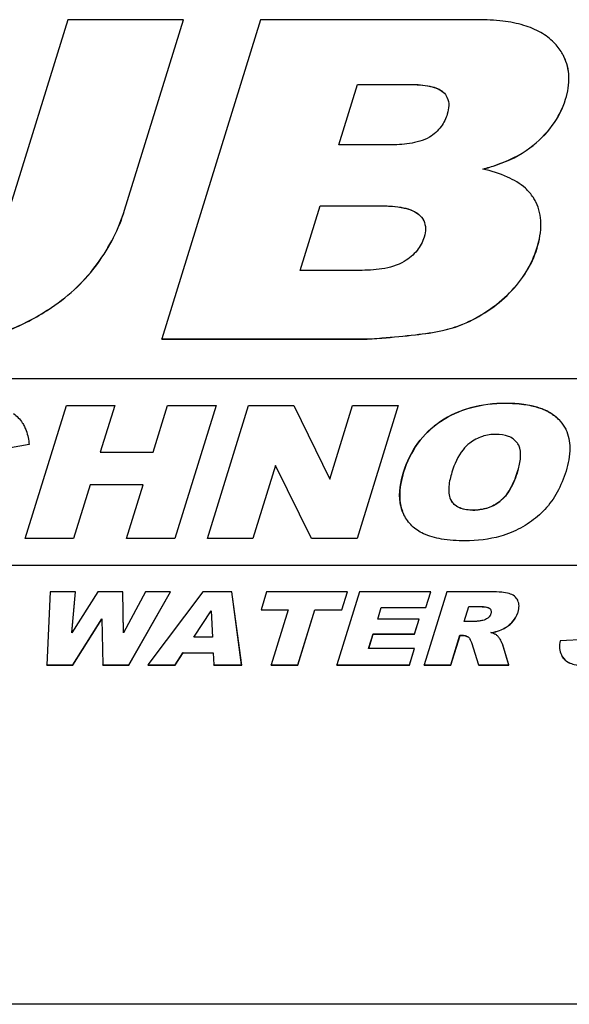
# Model space of a CAD drawing. Header units: millimetres. Extents: x 0 to 4200, y 0 to 2970.
# Tile 9 of 15: x 3184 to 3216, y 832 to 890. Entities that reach past the tile are written whole.
import ezdxf

# ---------------------------------------------------------------- set-up
doc = ezdxf.new("R2010")
doc.units = ezdxf.units.MM
doc.header["$LTSCALE"] = 231
doc.layers.get('0').update_dxf_attribs({"linetype": 'CONTINUOUS'})

msp = doc.modelspace()

# ---------------------------------------------------------------- linework, layer by layer
at = {"color": 7, "linetype": 'Continuous'}
for p, q in [((3186.723, 889.9), (3183.176, 878.423)), ((3193.539, 889.9), (3186.723, 889.9)), ((3190.075, 878.692), (3193.539, 889.9)), ((3190.078, 878.686), (3193.542, 889.894)), ((3198.077, 889.9), (3192.268, 871.1)), ((3193.542, 889.894), (3193.539, 889.9)), ((3210.864, 889.9), (3198.077, 889.9)), ((3215.941, 887.722), (3215.938, 887.727)), ((3202.69, 882.526), (3203.791, 886.092)), ((3202.694, 882.525), (3203.794, 886.085)), ((3203.791, 886.092), (3206.807, 886.092)), ((3203.794, 886.085), (3203.791, 886.092)), ((3203.794, 886.085), (3206.81, 886.085)), ((3205.66, 882.526), (3202.69, 882.526)), ((3200.407, 875.14), (3201.584, 878.949)), ((3200.412, 875.139), (3201.587, 878.942)), ((3201.584, 878.949), (3205.052, 878.949)), ((3201.587, 878.942), (3201.584, 878.949)), ((3201.587, 878.942), (3205.055, 878.942)), ((3203.89, 875.14), (3200.407, 875.14)), ((3192.271, 871.094), (3192.268, 871.1)), ((3192.268, 871.1), (3204.059, 871.1)), ((3192.271, 871.094), (3204.062, 871.094)), ((3260.685, 868.75), (3140.947, 868.75)), ((3184.224, 859.35), (3186.645, 867.184)), ((3184.229, 859.349), (3186.648, 867.178)), ((3186.645, 867.184), (3189.491, 867.184)), ((3186.648, 867.178), (3186.645, 867.184)), ((3186.648, 867.178), (3189.489, 867.178)), ((3189.49, 867.179), (3188.644, 864.443)), ((3189.491, 867.184), (3189.49, 867.179)), ((3191.754, 864.443), (3192.601, 867.184)), ((3191.757, 864.436), (3192.604, 867.178)), ((3192.601, 867.184), (3195.46, 867.184)), ((3192.604, 867.178), (3192.601, 867.184)), ((3192.604, 867.178), (3195.458, 867.178)), ((3195.458, 867.179), (3193.039, 859.35)), ((3194.949, 859.35), (3197.37, 867.184)), ((3194.954, 859.349), (3197.373, 867.178)), ((3195.46, 867.184), (3195.458, 867.179)), ((3197.37, 867.184), (3200.027, 867.184)), ((3197.373, 867.178), (3197.37, 867.184)), ((3197.373, 867.178), (3200.03, 867.178)), ((3200.027, 867.184), (3200.03, 867.178)), ((3200.03, 867.178), (3202.155, 862.845)), ((3202.155, 862.845), (3203.496, 867.184)), ((3202.159, 862.844), (3203.499, 867.178)), ((3203.496, 867.184), (3206.178, 867.184)), ((3203.499, 867.178), (3203.496, 867.184)), ((3203.499, 867.178), (3206.176, 867.178)), ((3206.177, 867.179), (3203.758, 859.35)), ((3206.178, 867.184), (3206.177, 867.179)), ((3184.174, 865.948), (3184.177, 865.942)), ((3216.049, 865.783), (3216.052, 865.777)), ((3184.451, 864.881), (3181.791, 864.405)), ((3188.647, 864.436), (3188.644, 864.443)), ((3188.644, 864.443), (3191.754, 864.443)), ((3188.647, 864.436), (3191.757, 864.436)), ((3191.757, 864.436), (3191.754, 864.443)), ((3213.278, 864.836), (3213.275, 864.842)), ((3198.953, 863.646), (3197.626, 859.35)), ((3201.075, 859.35), (3198.953, 863.646)), ((3202.158, 862.839), (3202.155, 862.845)), ((3202.158, 862.839), (3202.159, 862.844)), ((3188.05, 862.519), (3187.07, 859.35)), ((3191.16, 862.519), (3188.05, 862.519)), ((3190.18, 859.35), (3191.16, 862.519)), ((3190.185, 859.349), (3191.163, 862.513)), ((3191.163, 862.513), (3191.16, 862.519)), ((3209.266, 861.652), (3209.269, 861.646)), ((3209.266, 861.652), (3209.329, 861.545)), ((3206.519, 860.758), (3206.424, 860.974)), ((3206.522, 860.751), (3206.519, 860.758)), ((3187.07, 859.35), (3184.224, 859.35)), ((3193.039, 859.35), (3190.18, 859.35)), ((3197.626, 859.35), (3194.949, 859.35)), ((3203.758, 859.35), (3201.075, 859.35)), ((3150.453, 857.784), (3257.296, 857.784)), ((3150.456, 857.778), (3257.299, 857.778)), ((3185.691, 856.217), (3185.486, 851.909)), ((3187.176, 856.217), (3185.691, 856.217)), ((3188.493, 856.217), (3186.966, 853.804)), ((3186.966, 853.804), (3187.176, 856.217)), ((3186.971, 853.811), (3187.179, 856.211)), ((3187.179, 856.211), (3187.176, 856.217)), ((3189.975, 856.217), (3188.493, 856.217)), ((3189.978, 856.211), (3189.975, 856.217)), ((3190.015, 853.807), (3189.975, 856.217)), ((3190.018, 853.813), (3189.978, 856.211)), ((3191.295, 856.217), (3190.015, 853.807)), ((3190.327, 851.909), (3192.778, 856.217)), ((3190.33, 851.903), (3192.781, 856.211)), ((3192.778, 856.217), (3191.295, 856.217)), ((3194.685, 856.217), (3191.45, 851.909)), ((3192.781, 856.211), (3192.778, 856.217)), ((3196.392, 856.217), (3194.685, 856.217)), ((3196.395, 856.211), (3196.392, 856.217)), ((3196.965, 851.909), (3196.392, 856.217)), ((3196.968, 851.903), (3196.395, 856.211)), ((3198.438, 856.217), (3198.109, 855.153)), ((3203.196, 856.217), (3198.438, 856.217)), ((3203.901, 856.217), (3202.57, 851.909)), ((3202.868, 855.153), (3203.196, 856.217)), ((3202.871, 855.147), (3203.199, 856.211)), ((3203.199, 856.211), (3203.196, 856.217)), ((3208.096, 856.217), (3203.901, 856.217)), ((3209.036, 856.217), (3207.705, 851.909)), ((3207.812, 855.297), (3208.096, 856.217)), ((3207.815, 855.291), (3208.099, 856.211)), ((3208.099, 856.211), (3208.096, 856.217)), ((3211.645, 856.217), (3209.036, 856.217)), ((3213.223, 855.705), (3213.217, 855.717)), ((3213.226, 855.699), (3213.223, 855.705)), ((3194.142, 853.552), (3195.173, 855.1)), ((3195.173, 855.1), (3195.173, 855.094)), ((3195.173, 855.094), (3195.254, 853.552)), ((3198.112, 855.147), (3198.109, 855.153)), ((3198.109, 855.153), (3199.706, 855.153)), ((3198.112, 855.147), (3199.704, 855.147)), ((3199.704, 855.148), (3198.703, 851.909)), ((3199.706, 855.153), (3199.704, 855.148)), ((3200.268, 851.909), (3201.271, 855.153)), ((3200.272, 851.903), (3201.274, 855.147)), ((3201.274, 855.147), (3201.271, 855.153)), ((3201.271, 855.153), (3202.868, 855.153)), ((3201.274, 855.147), (3202.871, 855.147)), ((3202.871, 855.147), (3202.868, 855.153)), ((3204.974, 854.613), (3205.186, 855.297)), ((3204.979, 854.611), (3205.189, 855.291)), ((3205.189, 855.291), (3205.186, 855.297)), ((3205.186, 855.297), (3207.812, 855.297)), ((3205.189, 855.291), (3207.815, 855.291)), ((3207.815, 855.291), (3207.812, 855.297)), ((3210.069, 854.472), (3210.34, 855.347)), ((3210.074, 854.47), (3210.343, 855.341)), ((3210.343, 855.341), (3210.34, 855.347)), ((3210.34, 855.347), (3211.027, 855.347)), ((3210.343, 855.341), (3211.03, 855.341)), ((3187.02, 851.909), (3188.743, 854.621)), ((3187.023, 851.903), (3188.743, 854.611)), ((3188.743, 854.621), (3188.743, 854.615)), ((3188.743, 854.615), (3188.793, 851.909)), ((3194.149, 853.552), (3195.174, 855.09)), ((3207.41, 854.613), (3204.974, 854.613)), ((3207.139, 853.734), (3207.41, 854.613)), ((3207.142, 853.728), (3207.413, 854.606)), ((3207.413, 854.606), (3207.41, 854.613)), ((3210.729, 854.472), (3210.069, 854.472)), ((3195.254, 853.552), (3194.142, 853.552)), ((3204.44, 852.885), (3204.703, 853.734)), ((3204.445, 852.883), (3204.706, 853.728)), ((3204.706, 853.728), (3204.703, 853.734)), ((3204.703, 853.734), (3207.139, 853.734)), ((3204.706, 853.728), (3207.142, 853.728)), ((3207.142, 853.728), (3207.139, 853.734)), ((3209.277, 851.909), (3209.817, 853.657)), ((3209.28, 851.903), (3209.821, 853.651)), ((3209.821, 853.651), (3209.817, 853.657)), ((3209.817, 853.657), (3209.956, 853.657)), ((3209.821, 853.651), (3209.959, 853.651)), ((3217.23, 853.414), (3215.716, 853.334)), ((3207.142, 852.885), (3204.44, 852.885)), ((3206.841, 851.909), (3207.142, 852.885)), ((3206.844, 851.903), (3207.146, 852.878)), ((3207.146, 852.878), (3207.142, 852.885)), ((3210.489, 853.225), (3210.918, 851.909)), ((3212.275, 853.25), (3212.272, 853.256)), ((3212.688, 851.909), (3212.313, 853.155)), ((3212.691, 851.903), (3212.316, 853.149)), ((3193.046, 851.909), (3193.512, 852.62)), ((3193.049, 851.903), (3193.515, 852.614)), ((3193.515, 852.614), (3193.512, 852.62)), ((3193.512, 852.62), (3195.291, 852.62)), ((3193.515, 852.614), (3195.294, 852.614)), ((3195.291, 852.62), (3195.291, 852.614)), ((3195.291, 852.614), (3195.324, 851.909)), ((3185.489, 851.903), (3185.486, 851.909)), ((3185.486, 851.909), (3187.02, 851.909)), ((3185.489, 851.903), (3187.023, 851.903)), ((3187.023, 851.903), (3187.02, 851.909)), ((3188.796, 851.903), (3188.793, 851.909)), ((3188.793, 851.909), (3190.327, 851.909)), ((3188.796, 851.903), (3190.33, 851.903)), ((3190.33, 851.903), (3190.327, 851.909)), ((3191.453, 851.903), (3191.45, 851.909)), ((3191.45, 851.909), (3193.046, 851.909)), ((3191.453, 851.903), (3193.049, 851.903)), ((3193.049, 851.903), (3193.046, 851.909)), ((3195.327, 851.903), (3195.324, 851.909)), ((3195.324, 851.909), (3196.965, 851.909)), ((3195.327, 851.903), (3196.968, 851.903)), ((3196.968, 851.903), (3196.965, 851.909)), ((3198.706, 851.903), (3198.703, 851.909)), ((3198.703, 851.909), (3200.268, 851.909)), ((3198.706, 851.903), (3200.272, 851.903)), ((3200.272, 851.903), (3200.268, 851.909)), ((3202.573, 851.903), (3202.57, 851.909)), ((3202.57, 851.909), (3206.841, 851.909)), ((3202.573, 851.903), (3206.844, 851.903)), ((3206.844, 851.903), (3206.841, 851.909)), ((3207.708, 851.903), (3207.705, 851.909)), ((3207.705, 851.909), (3209.277, 851.909)), ((3207.708, 851.903), (3209.28, 851.903)), ((3209.28, 851.903), (3209.277, 851.909)), ((3210.922, 851.903), (3210.918, 851.909)), ((3210.918, 851.909), (3212.688, 851.909)), ((3210.922, 851.903), (3212.691, 851.903)), ((3212.691, 851.903), (3212.688, 851.909)), ((3667.473, 831.928), (2709.569, 831.928))]:
    msp.add_line(p, q, dxfattribs=at)
at = {"color": 9, "linetype": 'Continuous'}
for p, q in [((3206.81, 886.085), (3206.807, 886.092)), ((3208.839, 885.624), (3208.836, 885.63)), ((3216.04, 885.213), (3216.037, 885.219)), ((3213.938, 882.351), (3213.934, 882.358)), ((3205.055, 878.942), (3205.052, 878.949)), ((3190.078, 878.686), (3190.075, 878.692)), ((3207.4, 878.429), (3207.397, 878.436)), ((3214.355, 876.442), (3214.352, 876.448)), ((3188.489, 875.544), (3188.486, 875.55)), ((3212.742, 873.814), (3212.738, 873.82)), ((3185.773, 872.954), (3185.77, 872.96)), ((3209.987, 871.965), (3209.984, 871.971)), ((3207.202, 871.348), (3207.199, 871.354)), ((3204.062, 871.094), (3204.059, 871.1)), ((3212.512, 867.311), (3212.509, 867.317)), ((3208.682, 866.242), (3208.679, 866.249)), ((3215.73, 866.258), (3215.727, 866.265)), ((3206.502, 863.256), (3206.499, 863.262)), ((3213.23, 863.352), (3213.227, 863.358)), ((3209.332, 861.539), (3209.329, 861.545)), ((3212.164, 861.53), (3212.161, 861.536)), ((3206.428, 860.967), (3206.424, 860.974)), ((3210.587, 861.022), (3210.584, 861.028)), ((3211.03, 855.341), (3211.027, 855.347)), ((3211.579, 855.229), (3211.576, 855.235)), ((3213.241, 855.015), (3213.238, 855.021)), ((3212.243, 853.972), (3212.24, 853.979)), ((3212.868, 854.394), (3212.865, 854.4)), ((3209.959, 853.651), (3209.956, 853.657)), ((3210.309, 853.549), (3210.306, 853.555)), ((3212.316, 853.149), (3212.313, 853.155)), ((3215.95, 852.252), (3215.947, 852.259))]:
    msp.add_line(p, q, dxfattribs=at)
at = {"color": 7, "linetype": 'Continuous'}
for points in [[(3214.297, 879.145), (3214.296, 879.146), (3214.295, 879.149), (3214.294, 879.151)], [(3215.79, 852.495), (3215.792, 852.491), (3215.793, 852.488)]]:
    msp.add_lwpolyline(points, dxfattribs=at)
for centre, radius, start, end in [((3208.187, 884.913), 0.965, 23.71098, 26.1404), ((3211.795, 877.923), 2.784, 27.07472, 32.60112), ((3211.834, 877.944), 2.74, 26.13872, 27.0584), ((3206.745, 877.616), 1.041, 25.75429, 26.13689), ((3212.468, 864.447), 0.898, 27.6565, 35.70547), ((3212.438, 864.431), 0.933, 26.13533, 27.68601), ((3211.418, 855.058), 0.237, 17.08214, 26.09855), ((3209.648, 853.024), 0.859, 25.69485, 26.1559)]:
    msp.add_arc(centre, radius, start, end, dxfattribs=at)
for points, knots in [([(3215.349, 888.554), (3215.124, 888.786), (3214.567, 889.203), (3213.531, 889.617), (3212.272, 889.857), (3211.357, 889.9), (3210.864, 889.9)], [0, 0, 0, 0, 0.201801, 0.428455, 0.691909, 1, 1, 1, 1]), ([(3215.938, 887.727), (3215.902, 887.801), (3215.74, 888.099), (3215.527, 888.369), (3215.349, 888.554)], [0, 0, 0, 0, 0.242286, 1, 1, 1, 1]), ([(3216.037, 885.219), (3216.17, 885.649), (3216.322, 886.507), (3216.116, 887.365), (3215.938, 887.727)], [0, 0, 0, 0, 0.52698, 1, 1, 1, 1]), ([(3216.04, 885.213), (3216.173, 885.643), (3216.326, 886.501), (3216.119, 887.359), (3215.941, 887.721)], [0, 0, 0, 0, 0.52698, 1, 1, 1, 1]), ([(3206.807, 886.092), (3207.178, 886.092), (3207.727, 886.066), (3208.414, 885.901), (3208.719, 885.74), (3208.836, 885.63)], [0, 0, 0, 0, 0.525671, 0.772848, 1, 1, 1, 1]), ([(3206.81, 886.085), (3207.237, 886.085), (3207.934, 886.054), (3208.638, 885.813), (3208.839, 885.624)], [0, 0, 0, 0, 0.607375, 1, 1, 1, 1]), ([(3209.071, 885.301), (3209.133, 885.159), (3209.188, 884.828), (3209.122, 884.508), (3209.073, 884.347)], [0, 0, 0, 0, 0.481348, 1, 1, 1, 1]), ([(3213.934, 882.358), (3214.43, 882.731), (3215.31, 883.574), (3215.866, 884.666), (3216.037, 885.219)], [0, 0, 0, 0, 0.517035, 1, 1, 1, 1]), ([(3213.938, 882.351), (3214.433, 882.725), (3215.313, 883.567), (3215.869, 884.66), (3216.04, 885.213)], [0, 0, 0, 0, 0.517035, 1, 1, 1, 1]), ([(3209.073, 884.347), (3208.991, 884.084), (3208.734, 883.546), (3208.284, 883.145), (3208.019, 882.988)], [0, 0, 0, 0, 0.473258, 1, 1, 1, 1]), ([(3208.019, 882.988), (3207.665, 882.777), (3206.859, 882.568), (3206.055, 882.526), (3205.66, 882.526)], [0, 0, 0, 0, 0.510803, 1, 1, 1, 1]), ([(3211.161, 881.103), (3211.435, 881.177), (3212.407, 881.473), (3213.348, 881.916), (3213.934, 882.358)], [0, 0, 0, 0, 0.278423, 1, 1, 1, 1]), ([(3211.174, 881.099), (3211.447, 881.174), (3212.415, 881.47), (3213.353, 881.911), (3213.938, 882.351)], [0, 0, 0, 0, 0.278331, 1, 1, 1, 1]), ([(3214.14, 879.423), (3214.01, 879.627), (3213.573, 880.127), (3212.551, 880.727), (3211.66, 880.991), (3211.161, 881.103)], [0, 0, 0, 0, 0.207439, 0.561761, 1, 1, 1, 1]), ([(3205.052, 878.949), (3205.478, 878.949), (3206.11, 878.919), (3206.902, 878.735), (3207.257, 878.558), (3207.397, 878.436)], [0, 0, 0, 0, 0.524578, 0.771912, 1, 1, 1, 1]), ([(3205.055, 878.942), (3205.549, 878.942), (3206.229, 878.91), (3207.013, 878.683), (3207.294, 878.522), (3207.4, 878.429)], [0, 0, 0, 0, 0.608175, 0.827128, 1, 1, 1, 1]), ([(3214.352, 876.448), (3214.498, 876.922), (3214.679, 877.84), (3214.48, 878.772), (3214.294, 879.151)], [0, 0, 0, 0, 0.54012, 1, 1, 1, 1]), ([(3214.355, 876.442), (3214.501, 876.916), (3214.682, 877.834), (3214.483, 878.766), (3214.297, 879.145)], [0, 0, 0, 0, 0.54012, 1, 1, 1, 1]), ([(3188.486, 875.55), (3188.834, 876.033), (3189.456, 877.039), (3189.903, 878.136), (3190.075, 878.692)], [0, 0, 0, 0, 0.505442, 1, 1, 1, 1]), ([(3188.489, 875.544), (3188.837, 876.027), (3189.459, 877.033), (3189.906, 878.129), (3190.078, 878.686)], [0, 0, 0, 0, 0.505442, 1, 1, 1, 1]), ([(3207.4, 878.429), (3207.428, 878.405), (3207.532, 878.306), (3207.619, 878.189), (3207.668, 878.095)], [0, 0, 0, 0, 0.261623, 1, 1, 1, 1]), ([(3207.682, 878.068), (3207.751, 877.926), (3207.821, 877.593), (3207.759, 877.265), (3207.708, 877.102)], [0, 0, 0, 0, 0.481287, 1, 1, 1, 1]), ([(3207.708, 877.102), (3207.621, 876.818), (3207.323, 876.245), (3206.824, 875.837), (3206.541, 875.666)], [0, 0, 0, 0, 0.472963, 1, 1, 1, 1]), ([(3212.738, 873.82), (3213.11, 874.193), (3213.766, 875.008), (3214.202, 875.961), (3214.352, 876.448)], [0, 0, 0, 0, 0.508167, 1, 1, 1, 1]), ([(3212.742, 873.814), (3213.113, 874.186), (3213.769, 875.001), (3214.205, 875.955), (3214.355, 876.442)], [0, 0, 0, 0, 0.508167, 1, 1, 1, 1]), ([(3185.77, 872.96), (3186.303, 873.319), (3187.294, 874.102), (3188.127, 875.053), (3188.486, 875.55)], [0, 0, 0, 0, 0.511456, 1, 1, 1, 1]), ([(3185.773, 872.954), (3186.306, 873.312), (3187.297, 874.096), (3188.13, 875.046), (3188.489, 875.544)], [0, 0, 0, 0, 0.511456, 1, 1, 1, 1]), ([(3206.541, 875.666), (3206.144, 875.426), (3205.239, 875.184), (3204.334, 875.14), (3203.89, 875.14)], [0, 0, 0, 0, 0.510854, 1, 1, 1, 1]), ([(3209.984, 871.971), (3210.5, 872.191), (3211.486, 872.719), (3212.35, 873.431), (3212.738, 873.82)], [0, 0, 0, 0, 0.504805, 1, 1, 1, 1]), ([(3209.987, 871.965), (3210.503, 872.185), (3211.489, 872.712), (3212.353, 873.425), (3212.742, 873.814)], [0, 0, 0, 0, 0.504805, 1, 1, 1, 1]), ([(3182.556, 871.407), (3182.823, 871.483), (3183.955, 871.862), (3185.011, 872.448), (3185.77, 872.96)], [0, 0, 0, 0, 0.232251, 1, 1, 1, 1]), ([(3182.559, 871.401), (3182.826, 871.476), (3183.958, 871.856), (3185.014, 872.442), (3185.773, 872.954)], [0, 0, 0, 0, 0.232251, 1, 1, 1, 1]), ([(3207.199, 871.354), (3207.732, 871.413), (3208.676, 871.552), (3209.6, 871.808), (3209.984, 871.971)], [0, 0, 0, 0, 0.562892, 1, 1, 1, 1]), ([(3207.202, 871.348), (3207.735, 871.407), (3208.679, 871.545), (3209.603, 871.802), (3209.987, 871.965)], [0, 0, 0, 0, 0.562892, 1, 1, 1, 1]), ([(3204.059, 871.1), (3204.446, 871.1), (3205.495, 871.178), (3206.54, 871.281), (3207.199, 871.354)], [0, 0, 0, 0, 0.368385, 1, 1, 1, 1]), ([(3204.062, 871.094), (3204.449, 871.094), (3205.498, 871.172), (3206.543, 871.275), (3207.202, 871.348)], [0, 0, 0, 0, 0.368385, 1, 1, 1, 1]), ([(3208.679, 866.249), (3209.211, 866.607), (3210.459, 867.168), (3211.81, 867.317), (3212.509, 867.317)], [0, 0, 0, 0, 0.478529, 1, 1, 1, 1]), ([(3212.512, 867.311), (3211.813, 867.311), (3210.462, 867.161), (3209.214, 866.601), (3208.682, 866.242)], [0, 0, 0, 0, 0.521471, 1, 1, 1, 1]), ([(3212.509, 867.317), (3212.864, 867.317), (3213.524, 867.283), (3214.432, 867.095), (3215.177, 866.768), (3215.57, 866.444), (3215.727, 866.265)], [0, 0, 0, 0, 0.306019, 0.568091, 0.795002, 1, 1, 1, 1]), ([(3215.73, 866.258), (3215.573, 866.437), (3215.18, 866.762), (3214.435, 867.088), (3213.527, 867.277), (3212.867, 867.311), (3212.512, 867.311)], [0, 0, 0, 0, 0.204998, 0.431909, 0.693981, 1, 1, 1, 1]), ([(3183.534, 866.717), (3183.735, 866.569), (3183.972, 866.318), (3184.136, 866.025), (3184.174, 865.948)], [0, 0, 0, 0, 0.745675, 1, 1, 1, 1]), ([(3206.499, 863.262), (3206.686, 863.867), (3207.234, 865.023), (3208.166, 865.903), (3208.679, 866.249)], [0, 0, 0, 0, 0.505817, 1, 1, 1, 1]), ([(3208.682, 866.242), (3208.169, 865.897), (3207.237, 865.016), (3206.689, 863.86), (3206.502, 863.256)], [0, 0, 0, 0, 0.494183, 1, 1, 1, 1]), ([(3184.177, 865.942), (3184.214, 865.865), (3184.357, 865.527), (3184.426, 865.161), (3184.451, 864.881)], [0, 0, 0, 0, 0.233704, 1, 1, 1, 1]), ([(3216.052, 865.777), (3216.215, 865.441), (3216.373, 864.59), (3216.198, 863.764), (3216.063, 863.326)], [0, 0, 0, 0, 0.44915, 1, 1, 1, 1]), ([(3210.393, 864.966), (3210.247, 864.856), (3209.763, 864.37), (3209.488, 863.724), (3209.342, 863.251)], [0, 0, 0, 0, 0.270362, 1, 1, 1, 1]), ([(3211.936, 865.485), (3211.666, 865.485), (3211.111, 865.403), (3210.617, 865.136), (3210.393, 864.966)], [0, 0, 0, 0, 0.490789, 1, 1, 1, 1]), ([(3213.197, 864.972), (3213.135, 865.058), (3212.98, 865.218), (3212.56, 865.443), (3212.187, 865.485), (3211.936, 865.485)], [0, 0, 0, 0, 0.22622, 0.466801, 1, 1, 1, 1]), ([(3213.227, 863.358), (3213.304, 863.608), (3213.423, 864.095), (3213.381, 864.625), (3213.275, 864.842)], [0, 0, 0, 0, 0.520453, 1, 1, 1, 1]), ([(3206.424, 860.974), (3206.364, 861.13), (3206.171, 861.885), (3206.321, 862.684), (3206.499, 863.262)], [0, 0, 0, 0, 0.216884, 1, 1, 1, 1]), ([(3206.502, 863.256), (3206.435, 863.039), (3206.242, 862.298), (3206.231, 861.474), (3206.428, 860.967)], [0, 0, 0, 0, 0.294127, 1, 1, 1, 1]), ([(3209.342, 863.251), (3209.259, 862.982), (3209.129, 862.46), (3209.152, 861.885), (3209.266, 861.652)], [0, 0, 0, 0, 0.520482, 1, 1, 1, 1]), ([(3212.161, 861.536), (3212.454, 861.762), (3212.876, 862.368), (3213.126, 863.033), (3213.227, 863.358)], [0, 0, 0, 0, 0.520891, 1, 1, 1, 1]), ([(3213.23, 863.352), (3213.111, 862.967), (3212.854, 862.299), (3212.408, 861.718), (3212.164, 861.53)], [0, 0, 0, 0, 0.566376, 1, 1, 1, 1]), ([(3216.063, 863.326), (3215.929, 862.894), (3215.603, 862.087), (3215.099, 861.373), (3214.819, 861.071)], [0, 0, 0, 0, 0.523518, 1, 1, 1, 1]), ([(3209.329, 861.545), (3209.389, 861.458), (3209.542, 861.296), (3209.96, 861.07), (3210.334, 861.028), (3210.584, 861.028)], [0, 0, 0, 0, 0.225991, 0.466426, 1, 1, 1, 1]), ([(3210.587, 861.022), (3210.33, 861.022), (3209.953, 861.065), (3209.539, 861.297), (3209.391, 861.454), (3209.332, 861.539)], [0, 0, 0, 0, 0.548722, 0.778646, 1, 1, 1, 1]), ([(3210.584, 861.028), (3210.859, 861.028), (3211.424, 861.098), (3211.934, 861.362), (3212.161, 861.536)], [0, 0, 0, 0, 0.490497, 1, 1, 1, 1]), ([(3212.164, 861.53), (3211.947, 861.363), (3211.44, 861.095), (3210.874, 861.022), (3210.587, 861.022)], [0, 0, 0, 0, 0.488589, 1, 1, 1, 1]), ([(3214.819, 861.071), (3214.548, 860.779), (3213.928, 860.244), (3213.206, 859.861), (3212.826, 859.703)], [0, 0, 0, 0, 0.492435, 1, 1, 1, 1]), ([(3207.665, 859.637), (3207.419, 859.753), (3206.96, 860.061), (3206.641, 860.511), (3206.522, 860.751)], [0, 0, 0, 0, 0.50425, 1, 1, 1, 1]), ([(3210.119, 859.217), (3209.652, 859.217), (3208.816, 859.263), (3207.997, 859.479), (3207.665, 859.637)], [0, 0, 0, 0, 0.558999, 1, 1, 1, 1]), ([(3212.826, 859.703), (3212.627, 859.62), (3211.755, 859.318), (3210.823, 859.217), (3210.119, 859.217)], [0, 0, 0, 0, 0.234497, 1, 1, 1, 1]), ([(3212.722, 856.111), (3212.578, 856.155), (3212.217, 856.206), (3211.856, 856.217), (3211.645, 856.217)], [0, 0, 0, 0, 0.416557, 1, 1, 1, 1]), ([(3213.217, 855.717), (3213.17, 855.81), (3213.03, 855.984), (3212.829, 856.079), (3212.722, 856.111)], [0, 0, 0, 0, 0.482769, 1, 1, 1, 1]), ([(3213.238, 855.021), (3213.275, 855.141), (3213.321, 855.374), (3213.27, 855.609), (3213.223, 855.705)], [0, 0, 0, 0, 0.539977, 1, 1, 1, 1]), ([(3211.027, 855.347), (3211.127, 855.347), (3211.274, 855.341), (3211.459, 855.303), (3211.544, 855.264), (3211.576, 855.235)], [0, 0, 0, 0, 0.524033, 0.772333, 1, 1, 1, 1]), ([(3211.03, 855.341), (3211.148, 855.341), (3211.333, 855.333), (3211.526, 855.277), (3211.579, 855.229)], [0, 0, 0, 0, 0.620565, 1, 1, 1, 1]), ([(3211.644, 855.128), (3211.659, 855.078), (3211.657, 855.002), (3211.639, 854.933), (3211.633, 854.915)], [0, 0, 0, 0, 0.735757, 1, 1, 1, 1]), ([(3211.162, 854.528), (3211.09, 854.516), (3210.946, 854.493), (3210.801, 854.472), (3210.729, 854.472)], [0, 0, 0, 0, 0.504256, 1, 1, 1, 1]), ([(3211.633, 854.915), (3211.626, 854.892), (3211.588, 854.796), (3211.518, 854.715), (3211.457, 854.665)], [0, 0, 0, 0, 0.233616, 1, 1, 1, 1]), ([(3212.865, 854.4), (3212.992, 854.528), (3213.135, 854.734), (3213.22, 854.962), (3213.238, 855.021)], [0, 0, 0, 0, 0.744663, 1, 1, 1, 1]), ([(3212.868, 854.394), (3212.995, 854.522), (3213.138, 854.728), (3213.223, 854.956), (3213.241, 855.015)], [0, 0, 0, 0, 0.744663, 1, 1, 1, 1]), ([(3211.637, 853.81), (3211.697, 853.821), (3211.902, 853.861), (3212.105, 853.918), (3212.24, 853.979)], [0, 0, 0, 0, 0.288661, 1, 1, 1, 1]), ([(3211.65, 853.806), (3211.708, 853.816), (3211.91, 853.856), (3212.11, 853.913), (3212.243, 853.972)], [0, 0, 0, 0, 0.288232, 1, 1, 1, 1]), ([(3212.24, 853.979), (3212.3, 854.005), (3212.526, 854.117), (3212.733, 854.268), (3212.865, 854.4)], [0, 0, 0, 0, 0.259506, 1, 1, 1, 1]), ([(3212.243, 853.972), (3212.303, 853.999), (3212.529, 854.11), (3212.736, 854.262), (3212.868, 854.394)], [0, 0, 0, 0, 0.259506, 1, 1, 1, 1]), ([(3209.956, 853.657), (3209.989, 853.657), (3210.111, 853.651), (3210.234, 853.608), (3210.306, 853.555)], [0, 0, 0, 0, 0.270554, 1, 1, 1, 1]), ([(3209.959, 853.651), (3209.993, 853.651), (3210.115, 853.644), (3210.237, 853.601), (3210.309, 853.549)], [0, 0, 0, 0, 0.276658, 1, 1, 1, 1]), ([(3211.996, 853.649), (3211.953, 853.682), (3211.834, 853.742), (3211.711, 853.786), (3211.637, 853.81)], [0, 0, 0, 0, 0.410441, 1, 1, 1, 1]), ([(3212.177, 853.422), (3212.16, 853.449), (3212.107, 853.53), (3212.048, 853.61), (3211.996, 853.649)], [0, 0, 0, 0, 0.329697, 1, 1, 1, 1]), ([(3212.272, 853.256), (3212.266, 853.269), (3212.237, 853.325), (3212.204, 853.38), (3212.177, 853.422)], [0, 0, 0, 0, 0.218402, 1, 1, 1, 1]), ([(3212.313, 853.155), (3212.31, 853.163), (3212.299, 853.197), (3212.285, 853.231), (3212.272, 853.256)], [0, 0, 0, 0, 0.216968, 1, 1, 1, 1]), ([(3215.716, 853.334), (3215.685, 853.187), (3215.656, 852.898), (3215.731, 852.615), (3215.79, 852.495)], [0, 0, 0, 0, 0.52899, 1, 1, 1, 1]), ([(3215.947, 852.259), (3216.095, 852.088), (3216.482, 851.934), (3217.051, 851.849), (3217.41, 851.835), (3217.606, 851.835)], [0, 0, 0, 0, 0.387531, 0.662041, 1, 1, 1, 1]), ([(3215.95, 852.252), (3216.098, 852.082), (3216.485, 851.928), (3217.054, 851.842), (3217.413, 851.829), (3217.61, 851.829)], [0, 0, 0, 0, 0.387531, 0.662041, 1, 1, 1, 1])]:
    msp.add_open_spline(points, degree=3, knots=knots, dxfattribs=at)
for points in [[(3208.836, 885.63), (3208.924, 885.547), (3209, 885.447), (3209.054, 885.338)], [(3207.397, 878.436), (3207.512, 878.335), (3207.612, 878.211), (3207.679, 878.074)], [(3215.727, 866.265), (3215.854, 866.12), (3215.964, 865.957), (3216.049, 865.783)], [(3211.576, 855.235), (3211.598, 855.214), (3211.617, 855.189), (3211.63, 855.162)], [(3211.457, 854.665), (3211.373, 854.596), (3211.268, 854.547), (3211.162, 854.528)], [(3210.306, 853.555), (3210.357, 853.518), (3210.391, 853.46), (3210.419, 853.403)], [(3210.422, 853.397), (3210.449, 853.342), (3210.47, 853.284), (3210.489, 853.225)], [(3212.316, 853.149), (3212.31, 853.169), (3212.303, 853.189), (3212.294, 853.208)], [(3215.79, 852.495), (3215.832, 852.41), (3215.885, 852.33), (3215.947, 852.259)], [(3215.801, 852.472), (3215.841, 852.394), (3215.892, 852.319), (3215.95, 852.252)]]:
    msp.add_open_spline(points, degree=3, dxfattribs=at)

doc.saveas('drawing.dxf')
